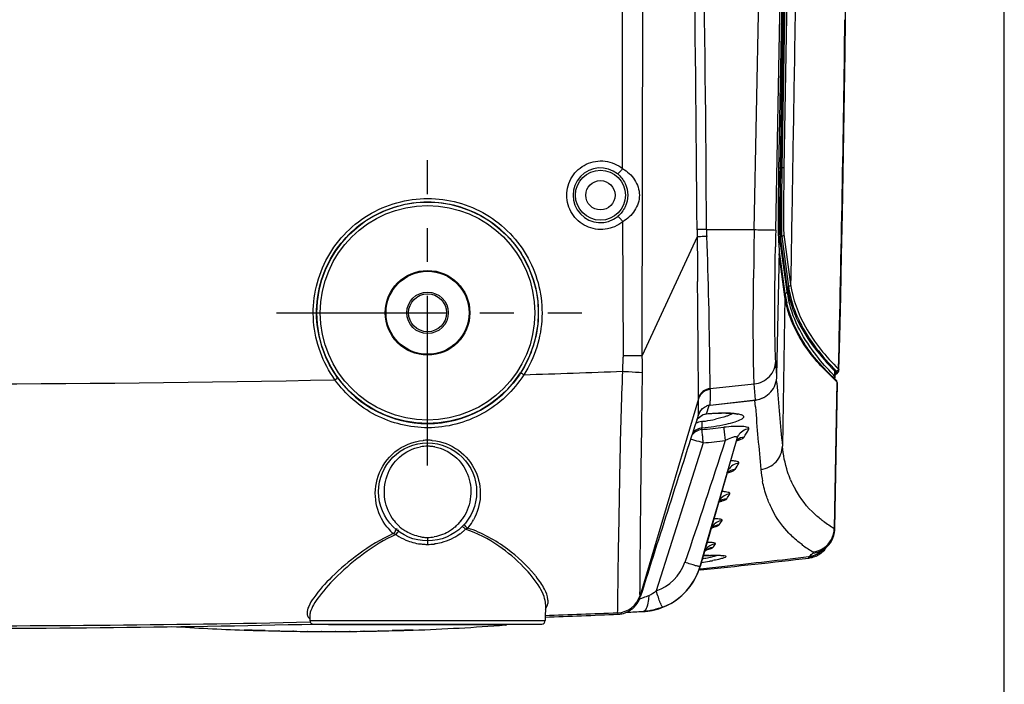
# Model space of a CAD drawing. Header units: millimetres. Extents: x 0 to 1660, y 0 to 1166.
# Tile 57 of 94: x 1047 to 1189, y 332 to 428. Entities that reach past the tile are written whole.
import ezdxf

# ---------------------------------------------------------------- set-up
doc = ezdxf.new("R2010")
doc.units = ezdxf.units.MM
doc.header["$LTSCALE"] = 65.395
doc.linetypes.add('CENTER', pattern=[0.6, 0.375, -0.075, 0.075, -0.075])
doc.layers.get('0').update_dxf_attribs({"linetype": 'CONTINUOUS'})
doc.layers.add('FILETTATURE', color=7, linetype='CONTINUOUS')
doc.layers.add('SUPERFICI', color=7, linetype='CONTINUOUS')

msp = doc.modelspace()

# ---------------------------------------------------------------- linework, layer by layer
at = {"color": 7, "linetype": 'Continuous'}
for p, q in [((1189, 0), (1189, 841)), ((1156.42, 406.07), (1157.49, 461.51)), ((1166.03, 427.88), (1166.24, 445.51)), ((1157.11, 434.52), (1156.64, 406.47)), ((1165.97, 423.13), (1166.03, 427.88)), ((1165.88, 417.33), (1165.97, 423.13)), ((1165.79, 411.5), (1165.88, 417.33)), ((1165.69, 405.65), (1165.79, 411.5)), ((1156.63, 405.77), (1156.62, 405.09)), ((1156.64, 406.47), (1156.63, 405.77)), ((1165.59, 399.76), (1165.69, 405.65)), ((1165.47, 393.85), (1165.59, 399.76)), ((1157.6, 389.31), (1156.63, 396.55)), ((1156.13, 376.39), (1156.48, 394.55)), ((1157.29, 387.86), (1156.47, 394.02)), ((1165.34, 387.92), (1165.47, 393.85)), ((1157.52, 386.6), (1157.29, 387.86)), ((1165.21, 381.96), (1165.34, 387.92)), ((1157.91, 385.22), (1157.52, 386.6)), ((1158.46, 383.85), (1157.91, 385.22)), ((1159.15, 382.47), (1158.46, 383.85)), ((1159.99, 381.09), (1159.15, 382.47)), ((1165.09, 377.23), (1165.21, 381.96)), ((1160.99, 379.72), (1159.99, 381.09)), ((1162.13, 378.34), (1160.99, 379.72)), ((1163.42, 376.97), (1162.13, 378.34)), ((1164.72, 375.73), (1163.42, 376.97)), ((1164.48, 375.96), (1164.52, 376.04)), ((1164.52, 376.04), (1164.55, 376.14)), ((1164.55, 376.14), (1164.56, 376.2)), ((1164.56, 376.2), (1164.58, 376.93)), ((1164.57, 376.6), (1164.87, 376.83)), ((1164.87, 376.83), (1164.94, 376.89)), ((1164.94, 376.89), (1165.01, 376.98)), ((1165.01, 376.98), (1165.06, 377.09)), ((1165.06, 377.09), (1165.09, 377.2)), ((1165.09, 377.23), (1165.09, 377.23)), ((1165.09, 377.2), (1165.09, 377.23)), ((1164.5, 354.25), (1164.88, 375.39)), ((1164.72, 375.73), (1164.72, 375.73)), ((1164.74, 375.71), (1164.72, 375.73)), ((1164.88, 375.39), (1164.88, 375.39)), ((1146.45, 372.14), (1153.03, 372.89)), ((1144.56, 370.04), (1144.73, 370.25)), ((1144.73, 370.25), (1144.92, 370.43)), ((1144.74, 370.63), (1144.77, 370.74)), ((1144.92, 370.43), (1145.11, 370.57)), ((1145.11, 370.57), (1145.32, 370.69)), ((1145.32, 370.69), (1145.53, 370.79)), ((1145.53, 370.79), (1145.75, 370.85)), ((1145.75, 370.85), (1145.96, 370.88)), ((1145.96, 370.88), (1146.32, 370.92)), ((1146.32, 370.92), (1146.71, 370.95)), ((1146.71, 370.95), (1147.08, 370.97)), ((1147.08, 370.97), (1147.44, 370.99)), ((1147.44, 370.99), (1147.79, 371)), ((1147.79, 371), (1148.11, 371.01)), ((1148.11, 371.01), (1148.42, 371.02)), ((1148.42, 371.02), (1148.72, 371.01)), ((1148.72, 371.01), (1148.99, 371.01)), ((1148.99, 371.01), (1149.24, 371)), ((1149.24, 371), (1149.48, 370.98)), ((1149.48, 370.98), (1149.69, 370.97)), ((1149.69, 370.97), (1149.88, 370.94)), ((1149.88, 370.94), (1150.05, 370.92)), ((1150.05, 370.92), (1150.2, 370.9)), ((1150.2, 370.9), (1150.32, 370.87)), ((1150.32, 370.87), (1150.41, 370.85)), ((1150.41, 370.85), (1150.48, 370.83)), ((1150.48, 370.83), (1150.51, 370.82)), ((1144.54, 370.01), (1144.56, 370.04)), ((1147.86, 358.66), (1150.38, 367.34)), ((1150.38, 367.34), (1150.41, 367.45)), ((1150.41, 367.45), (1150.47, 367.6)), ((1150.47, 367.6), (1150.55, 367.74)), ((1150.55, 367.74), (1150.55, 367.74)), ((1150.29, 367.05), (1150.35, 367.09)), ((1150.35, 367.09), (1150.39, 367.11)), ((1150.39, 367.11), (1150.4, 367.12)), ((1148.93, 362.38), (1145.02, 348.83)), ((1148.91, 362.33), (1148.93, 362.35)), ((1148.93, 362.41), (1149.01, 362.63)), ((1148.93, 362.35), (1149.01, 362.41)), ((1148.93, 362.38), (1148.93, 362.41)), ((1148.93, 362.38), (1148.93, 362.38)), ((1149.01, 362.63), (1149.12, 362.82)), ((1149.01, 362.41), (1149.07, 362.46)), ((1149.07, 362.46), (1149.11, 362.48)), ((1149.11, 362.48), (1149.12, 362.48)), ((1149.12, 362.82), (1149.12, 362.82)), ((1146.54, 354.1), (1147.86, 358.66)), ((1147.69, 358.08), (1147.75, 358.13)), ((1147.75, 358.13), (1147.84, 358.2)), ((1147.84, 358.2), (1147.9, 358.24)), ((1147.9, 358.24), (1147.95, 358.27)), ((1147.95, 358.27), (1147.96, 358.27)), ((1146.76, 354.43), (1146.84, 354.49)), ((1146.84, 354.49), (1146.9, 354.53)), ((1146.9, 354.53), (1146.92, 354.53)), ((1101.22, 354.29), (1101.05, 354.19)), ((1145.91, 351.93), (1146.54, 354.1)), ((1146.58, 354.29), (1146.66, 354.36)), ((1146.66, 354.36), (1146.76, 354.43)), ((1164.22, 352.92), (1164.36, 353.29)), ((1164.36, 353.29), (1164.45, 353.69)), ((1164.45, 353.69), (1164.5, 354.1)), ((1164.5, 354.1), (1164.5, 354.25)), ((1145.01, 348.82), (1145.91, 351.93)), ((1163.13, 351.49), (1163.38, 351.71)), ((1163.38, 351.71), (1163.62, 351.96)), ((1163.62, 351.96), (1163.85, 352.25)), ((1163.85, 352.25), (1164.05, 352.57)), ((1164.05, 352.57), (1164.22, 352.92)), ((1145.47, 350.37), (1145.66, 350.39)), ((1145.66, 350.39), (1145.86, 350.4)), ((1145.67, 351.02), (1145.78, 351.12)), ((1145.78, 351.12), (1145.89, 351.2)), ((1145.83, 351.28), (1145.83, 351.28)), ((1145.86, 350.4), (1146.05, 350.41)), ((1145.89, 351.2), (1145.98, 351.25)), ((1145.98, 351.25), (1146.04, 351.29)), ((1146.05, 350.41), (1146.24, 350.42)), ((1146.24, 350.42), (1146.42, 350.43)), ((1146.42, 350.43), (1146.59, 350.43)), ((1146.59, 350.43), (1146.76, 350.44)), ((1146.76, 350.44), (1146.92, 350.44)), ((1146.92, 350.44), (1147.07, 350.44)), ((1147.07, 350.44), (1147.21, 350.45)), ((1147.21, 350.45), (1147.35, 350.45)), ((1147.35, 350.45), (1147.48, 350.45)), ((1147.48, 350.45), (1147.61, 350.45)), ((1147.61, 350.45), (1147.72, 350.44)), ((1147.72, 350.44), (1147.83, 350.44)), ((1147.83, 350.44), (1147.93, 350.44)), ((1147.93, 350.44), (1148.02, 350.43)), ((1148.02, 350.43), (1148.1, 350.42)), ((1148.1, 350.42), (1148.18, 350.42)), ((1148.18, 350.42), (1148.25, 350.41)), ((1148.25, 350.41), (1148.3, 350.4)), ((1148.3, 350.4), (1148.35, 350.4)), ((1148.35, 350.4), (1148.39, 350.39)), ((1148.39, 350.39), (1148.42, 350.38)), ((1148.42, 350.38), (1148.43, 350.38)), ((1162.46, 350.96), (1162.71, 351.16)), ((1162.71, 351.16), (1162.93, 351.33)), ((1162.93, 351.33), (1163.13, 351.49)), ((1144.84, 348.3), (1145.01, 348.82)), ((1144.94, 348.57), (1145.02, 348.83)), ((1144.08, 346.7), (1144.5, 347.48)), ((1144.37, 347.19), (1144.69, 347.87)), ((1144.5, 347.48), (1144.84, 348.3)), ((1144.69, 347.87), (1144.94, 348.57)), ((1145.07, 348.33), (1144.85, 348.31)), ((1144.93, 348.48), (1145.06, 348.49)), ((1143.02, 345.27), (1143.58, 345.96)), ((1143.58, 345.96), (1144.08, 346.7)), ((1143.58, 345.92), (1144, 346.54)), ((1144, 346.54), (1144.37, 347.19)), ((1136.35, 344.37), (1136.4, 344.54)), ((1141.7, 344.08), (1142.39, 344.65)), ((1142.01, 344.31), (1142.58, 344.8)), ((1142.39, 344.65), (1143.02, 345.27)), ((1142.58, 344.8), (1143.1, 345.34)), ((1143.1, 345.34), (1143.58, 345.92)), ((1122.66, 343.36), (1122.62, 340.99)), ((1139.4, 342.84), (1140.09, 343.12)), ((1139.59, 342.92), (1140.17, 343.17)), ((1140.09, 343.12), (1140.77, 343.46)), ((1140.17, 343.17), (1140.96, 343.59)), ((1140.77, 343.46), (1141.41, 343.86)), ((1140.96, 343.59), (1141.7, 344.08)), ((1141.41, 343.86), (1142.01, 344.31)), ((1088.59, 341.69), (1088.6, 340.99)), ((1139.03, 342.72), (1139.4, 342.84)), ((1089.1, 340.5), (1122.12, 340.5)), ((1079.13, 339.62), (1079.16, 339.62)), ((1079.16, 339.62), (1079.37, 339.62)), ((1079.37, 339.62), (1079.62, 339.61)), ((1079.62, 339.61), (1079.87, 339.61)), ((1079.87, 339.61), (1079.97, 339.6)), ((1079.97, 339.6), (1080.3, 339.6)), ((1080.3, 339.6), (1080.38, 339.59)), ((1080.38, 339.59), (1080.42, 339.59)), ((1080.42, 339.59), (1080.55, 339.59)), ((1080.55, 339.59), (1080.88, 339.58)), ((1080.88, 339.58), (1081.04, 339.58)), ((1081.04, 339.58), (1081.09, 339.58)), ((1081.09, 339.58), (1081.14, 339.57)), ((1081.14, 339.57), (1081.42, 339.57)), ((1081.42, 339.57), (1081.71, 339.56)), ((1081.71, 339.56), (1081.77, 339.56)), ((1081.77, 339.56), (1082.01, 339.55)), ((1082.01, 339.55), (1082.09, 339.55)), ((1100.52, 339.55), (1100.67, 339.55)), ((1100.67, 339.55), (1100.91, 339.56)), ((1100.91, 339.56), (1101.06, 339.56)), ((1101.06, 339.56), (1101.1, 339.56)), ((1101.1, 339.56), (1101.24, 339.57)), ((1101.24, 339.57), (1101.38, 339.57)), ((1101.38, 339.57), (1101.43, 339.57)), ((1101.43, 339.57), (1101.56, 339.58)), ((1101.56, 339.58), (1101.6, 339.58)), ((1101.6, 339.58), (1101.64, 339.58)), ((1101.64, 339.58), (1101.77, 339.58)), ((1101.77, 339.58), (1101.97, 339.59)), ((1101.97, 339.59), (1102.08, 339.59)), ((1102.08, 339.59), (1102.12, 339.59)), ((1102.12, 339.59), (1102.16, 339.59)), ((1102.16, 339.59), (1102.2, 339.59)), ((1102.2, 339.59), (1102.37, 339.6)), ((1102.37, 339.6), (1102.59, 339.6)), ((1102.59, 339.6), (1102.62, 339.6)), ((1102.62, 339.6), (1102.71, 339.61)), ((1102.71, 339.61), (1102.96, 339.61)), ((1102.96, 339.61), (1103.07, 339.61)), ((1103.07, 339.61), (1103.34, 339.62)), ((1103.34, 339.62), (1103.45, 339.62)), ((1103.45, 339.62), (1103.48, 339.62))]:
    msp.add_line(p, q, dxfattribs=at)
at = {"color": 9, "linetype": 'Continuous'}
for p, q in [((1136.64, 379.32), (1137.02, 628.65)), ((1152.84, 397.53), (1154.07, 461.51)), ((1155.95, 397.46), (1157.19, 461.52)), ((1133.82, 406.35), (1133.79, 441.99)), ((1156.62, 406.46), (1157.09, 434.51)), ((1157.31, 434.52), (1156.84, 406.47)), ((1157.61, 434.51), (1157.14, 406.46)), ((1156.43, 406.47), (1156.62, 406.46)), ((1156.61, 405.6), (1156.62, 406.46)), ((1156.64, 406.47), (1156.84, 406.47)), ((1156.84, 406.47), (1156.83, 405.61)), ((1157.14, 406.46), (1156.84, 406.47)), ((1133.92, 379.3), (1133.84, 398.67)), ((1145.95, 397.53), (1144.57, 397.52)), ((1145.95, 397.53), (1152.84, 397.53)), ((1144.6, 396.46), (1136.64, 379.32)), ((1157.59, 388.58), (1156.61, 395.84)), ((1156.63, 396.55), (1156.83, 396.55)), ((1156.83, 396.55), (1157.81, 389.31)), ((1157.13, 396.84), (1158.11, 389.6)), ((1156.48, 394.85), (1156.46, 394.96)), ((1157.3, 388.29), (1156.48, 394.34)), ((1157.29, 387.82), (1156.47, 394)), ((1157.6, 389.31), (1157.59, 388.58)), ((1157.29, 387.82), (1156.91, 366.23)), ((1157.29, 387.82), (1157.29, 387.86)), ((1156.13, 376.39), (1155.96, 378.51)), ((1156.11, 375.34), (1156.07, 375.85)), ((1156.13, 376.39), (1156.13, 376.39)), ((1164.32, 376.51), (1164.22, 376.61)), ((1164.42, 376.41), (1164.32, 376.51)), ((1164.41, 375.9), (1164.33, 375.98)), ((1164.65, 375.67), (1164.41, 375.9)), ((1164.49, 376.34), (1164.42, 376.41)), ((1164.49, 376.34), (1164.5, 376.82)), ((1164.5, 376.82), (1164.51, 376.95)), ((1164.51, 376.95), (1164.51, 377.07)), ((1164.56, 376.2), (1164.56, 376.2)), ((1164.68, 376.77), (1164.57, 376.68)), ((1146.47, 374.54), (1152.85, 375.22)), ((1153.03, 372.9), (1152.85, 375.22)), ((1164.8, 375.54), (1164.42, 354.32)), ((1164.8, 375.54), (1164.65, 375.67)), ((1144.78, 373.07), (1136.33, 344.65)), ((1144.78, 372.28), (1144.78, 373.07)), ((1144.77, 370.74), (1144.78, 372.28)), ((1145.96, 370.9), (1146.34, 372.1)), ((1146.45, 372.15), (1153.03, 372.9)), ((1146.45, 372.15), (1146.46, 372.77)), ((1146.45, 372.15), (1146.45, 372.14)), ((1153.01, 371.89), (1152.94, 372.83)), ((1153.03, 372.9), (1153.03, 372.89)), ((1145.96, 370.9), (1145.96, 370.88)), ((1145.24, 368.61), (1145.31, 368.83)), ((1105.61, 363.42), (1105.61, 366.7)), ((1145.44, 366.68), (1138.66, 345.28)), ((1155, 357.98), (1154.92, 358.16)), ((1105.61, 353.02), (1105.61, 352.01)), ((1159.96, 351.83), (1159.89, 351.88)), ((1161.21, 350.64), (1161.28, 350.7)), ((1161.28, 350.7), (1161.36, 350.76)), ((1136.33, 344.64), (1136.33, 344.65)), ((1136.33, 344.62), (1136.33, 344.64)), ((1133.09, 342.12), (1133.09, 342.13)), ((1133.09, 342.13), (1133.09, 342.13)), ((1088.6, 340.99), (1122.62, 340.99)), ((1116.84, 340.37), (1091.3, 340.37)), ((1079.08, 339.62), (1079.08, 339.62)), ((1082.11, 339.55), (1082.09, 339.55)), ((1084.19, 339.5), (1084.09, 339.5)), ((1086.22, 339.46), (1086.15, 339.46)), ((1088.26, 339.44), (1088.2, 339.44)), ((1090.3, 339.43), (1090.25, 339.43)), ((1092.36, 339.43), (1092.3, 339.43)), ((1094.41, 339.44), (1094.34, 339.44)), ((1096.45, 339.46), (1096.39, 339.46)), ((1098.53, 339.5), (1098.43, 339.5)), ((1100.52, 339.55), (1100.49, 339.55)), ((1103.53, 339.62), (1103.53, 339.62))]:
    msp.add_line(p, q, dxfattribs=at)
for centre, radius in [((1130.61, 402.5), 3.62), ((1130.61, 402.5), 2.12), ((1105.61, 385.5), 16.01), ((1105.61, 385.5), 15.51)]:
    msp.add_circle(centre, radius, dxfattribs=at)
at = {"color": 7, "linetype": 'Continuous'}
for centre, radius in [((1105.61, 385.5), 6.12), ((1105.61, 385.5), 6), ((1105.61, 359.61), 7.09)]:
    msp.add_circle(centre, radius, dxfattribs=at)
at = {"color": 9, "linetype": 'Continuous'}
for centre, radius, start, end in [((-3218.71, 370.59), 4363.37, 0.35354, 2.68848), ((-3181.97, 372.71), 4327.99, 0.32855, 2.6823), ((-2841.29, 476.42), 4007.54, 358.58369, 359.30602), ((1130.6, 402.5), 3.96, 50.9041, 309.4331), ((1175.73, 397.71), 31.16, 180.3523, 182.2977), ((1172.59, 397.69), 26.64, 180.3518, 182.4546), ((2132, 381.15), 979.3, 179.04179, 179.45334), ((1899.2, 382.92), 743.39, 178.87963, 179.06515), ((3034.3, 407.31), 1889.73, 180.32906, 180.52419), ((1172.64, 391.31), 14.97, 187.6846, 192.7957), ((1171.94, 390.26), 14.78, 187.6743, 189.2882), ((1172.3, 390.32), 15.14, 189.2985, 192.967), ((1172.5, 390.59), 15.04, 187.684, 192.9621), ((1173.57, 391.53), 15.92, 192.811, 198.0794), ((-3694.47, 342.86), 4839.35, 0.35925, 0.5199), ((1105.58, 385.51), 16.02, 215.8829, 270.1059), ((1105.6, 385.51), 16.03, 270.0368, 327.1523), ((1035.57, 3026.7), 2651.48, 271.81455, 272.12406), ((1189.15, 402.32), 36.2, 224.6101, 225.9187), ((1190.53, 403.74), 38.18, 225.9138, 226.6534), ((1035.61, 3026.79), 2651.57, 268.77675, 271.22331), ((1544.57, 369.82), 398.13, 179.3392, 179.5758), ((1141.19, 374.48), 5.28, 359.2955, 0.6496), ((1584.12, 408.27), 429.27, 184.3999, 185.6206), ((1139.54, 373.16), 5.24, 359.0466, 0.3957), ((1580.34, 404.89), 428.6, 184.4158, 185.6287), ((1146.14, 369.2), 1.7, 95.7682, 99.3289), ((1035.65, 1403.91), 1041.08, 276.0425, 276.21941), ((1142.9, 390.77), 21.11, 276.4581, 277.815), ((1143.05, 389.88), 20.21, 277.7485, 281.9517), ((900.15, 512.21), 289.92, 330.0623, 330.3318), ((1105.61, 360.26), 5.94, 90.0202, 100.0203), ((1105.64, 359.64), 7.43, 89.9643, 95.1373), ((1105.61, 360.33), 5.87, 84.9382, 90.001), ((1105.64, 359.62), 7.45, 84.9481, 89.9788), ((1105.6, 360.19), 6.01, 79.951, 84.9466), ((1035.65, 1403.95), 1043.06, 276.04233, 276.21923), ((1147.6, 376.32), 9.7, 285.6349, 286.0129), ((1148.13, 374.54), 7.84, 285.9424, 288.2666), ((1151.54, 365.59), 1.93, 125.7561, 130.2348), ((956.77, 479.99), 226.03, 328.7903, 329.0533), ((1146.53, 371.04), 9.01, 285.5446, 287.0807), ((1147.28, 368.61), 6.47, 287.0394, 289.4014), ((1172.52, 364.69), 18.8, 185.6031, 190.9037), ((1171.3, 366.88), 14.31, 202.6752, 209.01), ((1004.09, 451.71), 172.12, 327.2571, 327.532), ((1145.6, 366.47), 8.59, 284.8006, 286.9337), ((1168.18, 363.52), 14.3, 202.7834, 209.1382), ((1105.29, 359.45), 6.54, 321.6834, 327.1376), ((1105.75, 359.32), 7.68, 218.2899, 226.4289), ((1105.88, 359.41), 6.47, 217.7024, 228.297), ((1105.76, 359.28), 6.3, 228.3211, 233.801), ((1105.38, 359.37), 6.41, 310.8286, 316.263), ((1105.33, 359.42), 6.48, 316.2577, 321.675), ((1105.53, 359.33), 7.7, 319.9142, 321.7809), ((1105.52, 359.34), 7.72, 321.791, 330.7477), ((1144.81, 362.41), 8.19, 284.3938, 286.3179), ((1042.21, 427.66), 128.24, 325.4094, 325.7334), ((1173.36, 369.5), 17.62, 233.323, 239.5212), ((1105.75, 359.32), 7.68, 226.4356, 228.4264), ((1105.5, 359.82), 7.78, 235.0321, 236.0148), ((1105.57, 359.93), 7.91, 236.041, 247.092), ((1105.71, 359.21), 6.2, 233.8071, 239.2135), ((1105.62, 359.03), 6.01, 260.0136, 264.9794), ((1105.61, 358.99), 5.97, 270.0396, 279.326), ((1105.72, 359.82), 7.78, 306.1284, 309.9171), ((1105.76, 359.77), 7.71, 309.9167, 313.7857), ((1144.27, 364.46), 10.32, 284.173, 284.4573), ((1105.61, 360.04), 8.03, 247.1459, 262.4636), ((1105.61, 360.09), 8.07, 262.478, 266.2249), ((1105.61, 360.03), 8.01, 266.2223, 270.0029), ((1105.61, 358.89), 5.87, 264.9712, 270.0022), ((1105.61, 360.05), 8.04, 269.9986, 277.0333), ((1072.52, 407.28), 92.9, 323.1416, 323.5321), ((1170.41, 366.35), 17.89, 234.2536, 239.641), ((1148.33, 308.06), 42.41, 93.3442, 93.8605), ((1148, 313.69), 36.77, 92.5801, 93.3502), ((1143.63, 360.9), 9.95, 283.4474, 284.121), ((1142.79, 368.68), 18.88, 281.3241, 282.5136), ((1122.44, 399.87), 62.67, 307.6267, 308.2197), ((1160.34, 353.58), 3.36, 281.2781, 296.8162), ((1136.53, 351.59), 6.65, 288.6158, 340.9785), ((1140.05, 388.31), 39.23, 277.5433, 279.3184), ((1140.04, 383.53), 33.98, 278.9864, 279.4577), ((1140.75, 379.32), 29.72, 279.447, 280.3292), ((1141.73, 373.95), 24.25, 280.3251, 281.3342), ((1141.6, 378.77), 29.56, 279.3332, 280.2447), ((1108.39, 337.12), 16.49, 38.1534, 39.6662), ((1132.94, 345.66), 3.54, 272.4138, 343.3086), ((1132.94, 345.66), 3.54, 272.4017, 343.304), ((1130.4, 344.84), 7.24, 355.811, 358.2545), ((1035.35, 2867.2), 2526.96, 271.97848, 272.21668), ((1035.61, 2859.92), 2519.68, 269.80307, 271.20522), ((1091.3, 677.97), 338.55, 268.4446, 268.7786), ((1091.3, 677.97), 338.55, 268.7956, 269.1278), ((1091.3, 677.97), 338.55, 269.1398, 269.4746), ((1091.3, 677.97), 338.55, 269.4854, 269.8223), ((1091.3, 677.97), 338.55, 269.831, 270.1678), ((1091.3, 677.97), 338.55, 270.1786, 270.5146), ((1091.3, 677.97), 338.55, 270.5259, 270.8605), ((1091.3, 677.97), 338.55, 270.8713, 271.2057), ((1091.3, 677.97), 338.55, 271.2228, 271.555)]:
    msp.add_arc(centre, radius, start, end, dxfattribs=at)
at = {"color": 7, "linetype": 'Continuous'}
for centre, radius, start, end in [((1169.85, 396.26), 13.46, 182.7712, 183.9739), ((1172.46, 391.31), 14.99, 187.6854, 192.9119), ((1173.39, 391.53), 15.95, 192.9246, 198.0648), ((1146.68, 370.19), 1.97, 110.3064, 112.5549), ((1146.68, 370.21), 1.95, 96.6486, 110.3376), ((1146.56, 370.13), 1.99, 96.1984, 104.553), ((4685.31, -775.1), 3721.33, 162.06832, 162.49012), ((1146.8, 370.08), 2.13, 149.1902, 162.2107), ((1103.07, 331.42), 22.68, 94.0322, 94.5984), ((1160.34, 353.56), 3.54, 309.1719, 327.1977), ((1036, 1394.47), 1051.64, 276.14645, 276.80991), ((1160.27, 353.78), 3.57, 276.7838, 284.7159), ((1160.34, 353.58), 3.55, 281.2709, 294.044), ((1160.26, 353.82), 3.6, 284.7658, 301.4309), ((1160.34, 353.56), 3.54, 294.0651, 299.786), ((1160.34, 353.56), 3.54, 299.7956, 309.1109), ((1160.26, 353.82), 3.6, 301.4708, 307.7046), ((1035.9, 1395.36), 1052.55, 275.9529, 276.14652), ((1035.53, 1419.63), 1076.89, 275.83827, 276.67768), ((1160.34, 353.57), 3.54, 276.6902, 281.2524), ((1132.98, 345.44), 3.53, 321.0916, 340.0417), ((1133.01, 345.42), 3.5, 340.1057, 342.5237), ((1035.61, 2672.15), 2332.27, 272.13753, 272.39701), ((1133.01, 345.43), 3.51, 272.4147, 281.2989), ((1133, 345.43), 3.51, 281.335, 297.3777), ((1035.61, 2454.4), 2114.5, 272.67763, 272.74217), ((1136.07, 351.59), 9.29, 272.7301, 278.7301), ((1136.41, 350.79), 8.48, 272.6814, 274.3972), ((1136.38, 351.13), 8.82, 274.4078, 279.7865), ((1136.07, 351.38), 9.08, 277.9081, 283.6297), ((1136.35, 351.19), 8.87, 276.5402, 278.3449), ((1136.1, 351.38), 9.08, 278.7494, 280.9452), ((1136.34, 351.23), 8.92, 278.3464, 280.2978), ((1136.1, 351.38), 9.08, 280.9439, 283.2128), ((1136.35, 351.31), 9, 279.7796, 282.2197), ((1136.33, 351.28), 8.97, 280.2971, 282.2889), ((1136.11, 351.3), 9, 283.2127, 290.4559), ((1136.11, 351.23), 8.93, 283.6228, 289.8778), ((1136.31, 351.51), 9.2, 282.221, 287.2017), ((1035.61, 2672.15), 2332.27, 269.79262, 271.32036), ((1089.1, 341), 0.5, 181, 270.0001), ((1091.3, 677.9), 338.5, 272.0702, 274.3267), ((1116.8, 340.86), 0.5, 274.3267, 313.2844), ((1122.12, 341), 0.5, 270, 359), ((1091.3, 677.9), 338.5, 266.1625, 267.9298), ((1079.11, 340.62), 0.996, 267.9437, 274.0376), ((1079.12, 340.62), 1, 267.9304, 272.3594), ((1091.3, 677.98), 338.56, 268.4399, 270), ((1091.3, 677.98), 338.56, 270, 271.5601), ((1103.49, 340.62), 1, 267.6415, 272.0696)]:
    msp.add_arc(centre, radius, start, end, dxfattribs=at)
at = {"color": 9, "linetype": 'Continuous'}
for points, knots in [([(1158.86, 434.99), (1158.8, 431.25), (1158.55, 416.12), (1158.3, 400.99), (1158.11, 389.6)], [0, 0, 0, 0, 0.247402, 1, 1, 1, 1]), ([(1125.73, 402.5), (1125.73, 403.42), (1126.27, 405.3), (1128.45, 407.22), (1131.31, 407.69), (1133.11, 406.93), (1133.82, 406.35)], [0, 0, 0, 0, 0.250481, 0.500538, 0.750223, 1, 1, 1, 1]), ([(1133.82, 406.35), (1133.74, 406.25), (1133.58, 406.06), (1133.36, 405.8), (1133.21, 405.68), (1133.13, 405.56), (1133.1, 405.57)], [0, 0, 0, 0, 0.371963, 0.694301, 0.914185, 1, 1, 1, 1]), ([(1133.82, 406.35), (1134.49, 405.94), (1135.71, 404.87), (1136.24, 403.28), (1136.24, 402.5)], [0, 0, 0, 0, 0.501244, 1, 1, 1, 1]), ([(1157.14, 406.46), (1157.12, 405.31), (1157.1, 403.17), (1157.07, 400.3), (1157.1, 398.25), (1157.09, 397.18), (1157.13, 396.84)], [0, 0, 0, 0, 0.358416, 0.669648, 0.893147, 1, 1, 1, 1]), ([(1133.1, 405.57), (1133.55, 405.21), (1134.29, 404.26), (1134.55, 403.08), (1134.55, 402.5)], [0, 0, 0, 0, 0.497655, 1, 1, 1, 1]), ([(1156.61, 395.84), (1156.57, 396.18), (1156.57, 397.25), (1156.54, 399.32), (1156.57, 402.23), (1156.59, 404.42), (1156.61, 405.6)], [0, 0, 0, 0, 0.10662, 0.327393, 0.63731, 1, 1, 1, 1]), ([(1156.83, 405.61), (1156.81, 404.52), (1156.79, 402.48), (1156.77, 399.78), (1156.8, 397.86), (1156.79, 396.87), (1156.83, 396.55)], [0, 0, 0, 0, 0.363289, 0.673068, 0.893733, 1, 1, 1, 1]), ([(1092.22, 375.82), (1090.47, 378.25), (1088.27, 384.2), (1090.16, 393.43), (1096.55, 400.34), (1102.66, 402.03), (1105.64, 402.03)], [0, 0, 0, 0, 0.250109, 0.500247, 0.750244, 1, 1, 1, 1]), ([(1092.6, 376.12), (1090.9, 378.47), (1088.77, 384.24), (1090.6, 393.19), (1096.8, 399.89), (1102.72, 401.54), (1105.61, 401.53)], [0, 0, 0, 0, 0.250119, 0.500268, 0.750262, 1, 1, 1, 1]), ([(1105.61, 401.53), (1108.44, 401.53), (1114.2, 399.96), (1120.35, 393.55), (1122.41, 384.9), (1120.6, 379.2), (1119.07, 376.82)], [0, 0, 0, 0, 0.24971, 0.499625, 0.749828, 1, 1, 1, 1]), ([(1105.64, 402.03), (1108.56, 402.03), (1114.5, 400.41), (1120.85, 393.8), (1122.97, 384.88), (1121.11, 379), (1119.52, 376.55)], [0, 0, 0, 0, 0.249729, 0.49965, 0.74984, 1, 1, 1, 1]), ([(1133.84, 398.67), (1133.13, 398.09), (1131.33, 397.31), (1128.46, 397.78), (1126.27, 399.69), (1125.73, 401.58), (1125.73, 402.5)], [0, 0, 0, 0, 0.24978, 0.499462, 0.749516, 1, 1, 1, 1]), ([(1134.55, 402.5), (1134.55, 401.92), (1134.29, 400.76), (1133.56, 399.81), (1133.12, 399.45)], [0, 0, 0, 0, 0.502182, 1, 1, 1, 1]), ([(1136.24, 402.5), (1136.24, 401.73), (1135.71, 400.15), (1134.51, 399.08), (1133.84, 398.67)], [0, 0, 0, 0, 0.498627, 1, 1, 1, 1]), ([(1133.84, 398.67), (1133.76, 398.78), (1133.6, 398.96), (1133.38, 399.22), (1133.23, 399.34), (1133.14, 399.46), (1133.12, 399.45)], [0, 0, 0, 0, 0.37201, 0.694386, 0.914276, 1, 1, 1, 1]), ([(1152.84, 397.53), (1153.57, 397.51), (1154.6, 397.47), (1155.65, 397.49), (1155.95, 397.46)], [0, 0, 0, 0, 0.703835, 1, 1, 1, 1]), ([(1145.98, 396.55), (1145.84, 396.54), (1145.38, 396.52), (1144.92, 396.49), (1144.6, 396.46)], [0, 0, 0, 0, 0.288223, 1, 1, 1, 1]), ([(1146.47, 374.54), (1146.46, 375.56), (1146.37, 382.9), (1146.25, 390.24), (1145.98, 396.55)], [0, 0, 0, 0, 0.139187, 1, 1, 1, 1]), ([(1157.13, 396.84), (1157.13, 396.77), (1157.07, 396.61), (1156.91, 396.55), (1156.83, 396.55)], [0, 0, 0, 0, 0.498843, 1, 1, 1, 1]), ([(1155.96, 378.51), (1155.9, 379.27), (1155.85, 381.3), (1155.8, 386.81), (1155.85, 391.56), (1155.91, 395.05)], [0, 0, 0, 0, 0.139262, 0.366611, 1, 1, 1, 1]), ([(1156.46, 394.96), (1156.46, 394.97), (1156.46, 394.98), (1156.46, 395), (1156.46, 395.01)], [0, 0, 0, 0, 0.480819, 1, 1, 1, 1]), ([(1156.48, 394.85), (1156.48, 394.86), (1156.48, 394.87), (1156.48, 394.89), (1156.48, 394.89)], [0, 0, 0, 0, 0.480816, 1, 1, 1, 1]), ([(1152.85, 375.22), (1152.8, 375.94), (1152.75, 377.8), (1152.69, 382.89), (1152.71, 387.26), (1152.75, 390.49)], [0, 0, 0, 0, 0.141768, 0.365693, 1, 1, 1, 1]), ([(1144.68, 386.77), (1144.68, 387.03), (1144.67, 388.12), (1144.65, 389.2), (1144.65, 390.03)], [0, 0, 0, 0, 0.244831, 1, 1, 1, 1]), ([(1158.11, 389.6), (1158.11, 389.53), (1158.04, 389.37), (1157.88, 389.31), (1157.81, 389.31)], [0, 0, 0, 0, 0.498843, 1, 1, 1, 1]), ([(1158.11, 389.6), (1158.4, 387.46), (1160.12, 382.89), (1163.2, 379.19), (1165.02, 377.36)], [0, 0, 0, 0, 0.45575, 1, 1, 1, 1]), ([(1163.38, 376.9), (1161.77, 378.53), (1159.06, 381.84), (1157.54, 385.91), (1157.29, 387.82)], [0, 0, 0, 0, 0.543439, 1, 1, 1, 1]), ([(1157.3, 388.29), (1157.37, 388.29), (1157.52, 388.35), (1157.59, 388.51), (1157.59, 388.58)], [0, 0, 0, 0, 0.500346, 1, 1, 1, 1]), ([(1161.5, 379.08), (1161.01, 379.71), (1159.3, 382.1), (1158.02, 384.84), (1157.54, 386.92)], [0, 0, 0, 0, 0.272335, 1, 1, 1, 1]), ([(1164.22, 376.61), (1163.4, 377.45), (1160.64, 380.54), (1158.51, 384.32), (1157.84, 387.22)], [0, 0, 0, 0, 0.283139, 1, 1, 1, 1]), ([(1158.43, 386.59), (1158.7, 385.77), (1160.17, 382.23), (1162.63, 379.17), (1164.72, 377.07)], [0, 0, 0, 0, 0.22456, 1, 1, 1, 1]), ([(1133.84, 377.04), (1133.87, 377.6), (1133.86, 378.36), (1133.92, 379.11), (1133.92, 379.3)], [0, 0, 0, 0, 0.74999, 1, 1, 1, 1]), ([(1133.94, 379.32), (1134.2, 379.32), (1135.1, 379.32), (1136, 379.32), (1136.64, 379.32)], [0, 0, 0, 0, 0.288764, 1, 1, 1, 1]), ([(1152.85, 375.22), (1153.66, 375.31), (1155.26, 376.07), (1155.94, 377.71), (1155.96, 378.51)], [0, 0, 0, 0, 0.505611, 1, 1, 1, 1]), ([(1165.02, 377.36), (1165.02, 377.29), (1164.95, 377.14), (1164.8, 377.08), (1164.72, 377.07)], [0, 0, 0, 0, 0.500072, 1, 1, 1, 1]), ([(1092.22, 375.82), (1092.31, 375.89), (1092.44, 375.97), (1092.54, 376.08), (1092.6, 376.1), (1092.6, 376.12)], [0, 0, 0, 0, 0.702696, 0.918746, 1, 1, 1, 1]), ([(1119.52, 376.55), (1118.06, 374.24), (1113.92, 370.3), (1108.37, 368.88), (1105.65, 368.88)], [0, 0, 0, 0, 0.500162, 1, 1, 1, 1]), ([(1119.52, 376.55), (1119.47, 376.58), (1119.37, 376.65), (1119.22, 376.74), (1119.13, 376.78), (1119.08, 376.83), (1119.07, 376.82)], [0, 0, 0, 0, 0.372566, 0.695926, 0.916234, 1, 1, 1, 1]), ([(1133.09, 342.13), (1133.13, 343.14), (1133.15, 346.69), (1133.28, 353.97), (1133.45, 364.6), (1133.66, 372.68), (1133.84, 377.04)], [0, 0, 0, 0, 0.086468, 0.305388, 0.625467, 1, 1, 1, 1]), ([(1133.84, 377.04), (1134.12, 377.02), (1135.07, 376.97), (1136.02, 376.92), (1136.69, 376.88)], [0, 0, 0, 0, 0.29398, 1, 1, 1, 1]), ([(1136.33, 344.65), (1136.32, 344.93), (1136.34, 345.88), (1136.34, 347.84), (1136.37, 350.85), (1136.42, 356.63), (1136.53, 365.41), (1136.64, 372.86), (1136.69, 376.88)], [0, 0, 0, 0, 0.026446, 0.087984, 0.182548, 0.306817, 0.625674, 1, 1, 1, 1]), ([(1164.52, 376.3), (1164.52, 376.31), (1164.51, 376.32), (1164.5, 376.33), (1164.49, 376.34)], [0, 0, 0, 0, 0.483943, 1, 1, 1, 1]), ([(1164.56, 376.2), (1164.56, 376.22), (1164.55, 376.26), (1164.53, 376.29), (1164.52, 376.3)], [0, 0, 0, 0, 0.468505, 1, 1, 1, 1]), ([(1164.71, 376.79), (1164.7, 376.79), (1164.7, 376.78), (1164.69, 376.77), (1164.68, 376.77)], [0, 0, 0, 0, 0.489737, 1, 1, 1, 1]), ([(1164.74, 376.82), (1164.73, 376.82), (1164.72, 376.81), (1164.71, 376.8), (1164.71, 376.79)], [0, 0, 0, 0, 0.487104, 1, 1, 1, 1]), ([(1164.72, 377.07), (1164.76, 377.04), (1164.82, 376.95), (1164.77, 376.86), (1164.74, 376.82)], [0, 0, 0, 0, 0.509591, 1, 1, 1, 1]), ([(1105.65, 368.88), (1103.05, 368.88), (1097.79, 370.15), (1093.72, 373.71), (1092.22, 375.82)], [0, 0, 0, 0, 0.49966, 1, 1, 1, 1]), ([(1146.47, 374.54), (1146.1, 374.5), (1145.36, 374.2), (1144.9, 373.55), (1144.78, 373.2)], [0, 0, 0, 0, 0.504577, 1, 1, 1, 1]), ([(1146.47, 374.41), (1146.09, 374.37), (1145.36, 374.08), (1144.9, 373.43), (1144.78, 373.07)], [0, 0, 0, 0, 0.504653, 1, 1, 1, 1]), ([(1145.96, 370.9), (1146.24, 370.93), (1147.29, 371.01), (1148.34, 371.05), (1149.1, 371.03)], [0, 0, 0, 0, 0.267607, 1, 1, 1, 1]), ([(1149.23, 370.7), (1149.1, 370.64), (1148.44, 370.4), (1147.77, 370.23), (1147.23, 370.11)], [0, 0, 0, 0, 0.213709, 1, 1, 1, 1]), ([(1149.1, 371.03), (1149.28, 371.02), (1149.86, 370.99), (1150.45, 370.94), (1150.84, 370.82)], [0, 0, 0, 0, 0.307136, 1, 1, 1, 1]), ([(1149.76, 370.96), (1149.73, 370.93), (1149.55, 370.84), (1149.37, 370.76), (1149.23, 370.7)], [0, 0, 0, 0, 0.222374, 1, 1, 1, 1]), ([(1150.84, 370.82), (1150.9, 370.8), (1151.08, 370.74), (1151.3, 370.6), (1151.3, 370.47)], [0, 0, 0, 0, 0.361707, 1, 1, 1, 1]), ([(1151.3, 370.47), (1151.3, 370.44), (1151.25, 370.25), (1151.06, 370.14), (1150.93, 370.07)], [0, 0, 0, 0, 0.173155, 1, 1, 1, 1]), ([(1145.31, 368.83), (1145.34, 368.93), (1145.3, 369.27), (1145.3, 369.59), (1145.28, 369.8)], [0, 0, 0, 0, 0.348204, 1, 1, 1, 1]), ([(1150.93, 370.07), (1150.65, 369.91), (1149.92, 369.64), (1148.05, 369.16), (1146.45, 368.93), (1145.31, 368.83)], [0, 0, 0, 0, 0.166209, 0.402733, 1, 1, 1, 1]), ([(1152.06, 368.7), (1152.08, 368.74), (1152.08, 368.87), (1151.85, 368.96), (1151.54, 369.03), (1151.08, 369.07), (1150.51, 369.08), (1149.61, 369.06), (1148.91, 369), (1148.43, 368.95)], [0, 0, 0, 0, 0.033154, 0.084187, 0.171114, 0.293528, 0.445538, 0.619221, 1, 1, 1, 1]), ([(1148.43, 368.95), (1148.44, 368.88), (1148.51, 368.23), (1148.59, 367.59), (1148.65, 367.03)], [0, 0, 0, 0, 0.120194, 1, 1, 1, 1]), ([(1145.24, 368.61), (1145.27, 368.54), (1145.26, 368.3), (1145.33, 367.89), (1145.37, 367.33), (1145.4, 366.91), (1145.44, 366.68)], [0, 0, 0, 0, 0.120219, 0.346088, 0.651968, 1, 1, 1, 1]), ([(1149.84, 367.52), (1149.74, 367.5), (1149.33, 367.37), (1148.94, 367.18), (1148.65, 367.03)], [0, 0, 0, 0, 0.230447, 1, 1, 1, 1]), ([(1150.38, 367.34), (1150.39, 367.38), (1150.4, 367.47), (1150.27, 367.58), (1150.07, 367.57), (1149.92, 367.54), (1149.84, 367.52)], [0, 0, 0, 0, 0.185899, 0.359891, 0.626847, 1, 1, 1, 1]), ([(1152.06, 368.7), (1151.75, 368.68), (1151.14, 368.47), (1150.7, 368), (1150.55, 367.74)], [0, 0, 0, 0, 0.502003, 1, 1, 1, 1]), ([(1150.58, 367.1), (1150.63, 367.11), (1150.8, 367.17), (1150.97, 367.24), (1151.09, 367.3)], [0, 0, 0, 0, 0.283378, 1, 1, 1, 1]), ([(1151.22, 367.37), (1151.24, 367.38), (1151.3, 367.42), (1151.36, 367.47), (1151.39, 367.52)], [0, 0, 0, 0, 0.305428, 1, 1, 1, 1]), ([(1099.72, 354.56), (1098.95, 355.54), (1097.85, 357.97), (1098.15, 362.1), (1100.65, 365.75), (1103.51, 366.91), (1104.98, 367.04)], [0, 0, 0, 0, 0.227747, 0.469465, 0.73033, 1, 1, 1, 1]), ([(1100.76, 355.45), (1100.08, 356.33), (1099.16, 358.5), (1099.47, 361.97), (1101.38, 364.88), (1103.48, 365.92), (1104.58, 366.11)], [0, 0, 0, 0, 0.248523, 0.505199, 0.749878, 1, 1, 1, 1]), ([(1106.3, 367.04), (1107.64, 366.92), (1110.27, 365.94), (1112.8, 362.79), (1113.52, 359.01), (1112.83, 356.6), (1112.25, 355.57)], [0, 0, 0, 0, 0.266913, 0.523872, 0.766638, 1, 1, 1, 1]), ([(1106.65, 366.11), (1107.7, 365.92), (1109.72, 364.96), (1111.63, 362.23), (1112.1, 358.94), (1111.36, 356.8), (1110.78, 355.9)], [0, 0, 0, 0, 0.25011, 0.494021, 0.749628, 1, 1, 1, 1]), ([(1145.44, 366.68), (1145.25, 366.75), (1144.65, 366.93), (1144.05, 367.13), (1143.64, 367.23)], [0, 0, 0, 0, 0.324135, 1, 1, 1, 1]), ([(1153.8, 362.85), (1154.62, 362.94), (1156.23, 363.74), (1156.9, 365.41), (1156.91, 366.23)], [0, 0, 0, 0, 0.501838, 1, 1, 1, 1]), ([(1158.1, 361.37), (1157.94, 361.74), (1157.36, 363.31), (1157.04, 364.97), (1156.91, 366.23)], [0, 0, 0, 0, 0.241249, 1, 1, 1, 1]), ([(1150.62, 363.76), (1150.64, 363.8), (1150.61, 363.95), (1150.33, 364.01), (1149.96, 364.09), (1149.63, 364.11), (1149.44, 364.12)], [0, 0, 0, 0, 0.099557, 0.274907, 0.577492, 1, 1, 1, 1]), ([(1149.43, 362.51), (1149.47, 362.52), (1149.6, 362.57), (1149.72, 362.62), (1149.81, 362.67)], [0, 0, 0, 0, 0.28006, 1, 1, 1, 1]), ([(1149.81, 362.67), (1149.84, 362.68), (1149.94, 362.74), (1150.04, 362.8), (1150.08, 362.87)], [0, 0, 0, 0, 0.32203, 1, 1, 1, 1]), ([(1154.92, 358.16), (1154.83, 358.4), (1154.47, 359.36), (1154.2, 360.36), (1154.05, 361.13)], [0, 0, 0, 0, 0.245024, 1, 1, 1, 1]), ([(1149.31, 359.32), (1149.33, 359.35), (1149.3, 359.5), (1149.03, 359.55), (1148.66, 359.63), (1148.33, 359.65), (1148.14, 359.65)], [0, 0, 0, 0, 0.095157, 0.269133, 0.572694, 1, 1, 1, 1]), ([(1162.83, 355.37), (1162.41, 355.68), (1160.83, 356.98), (1159.52, 358.62), (1158.79, 359.95)], [0, 0, 0, 0, 0.257709, 1, 1, 1, 1]), ([(1148.11, 358.26), (1148.15, 358.27), (1148.29, 358.32), (1148.44, 358.37), (1148.54, 358.41)], [0, 0, 0, 0, 0.280438, 1, 1, 1, 1]), ([(1148.54, 358.41), (1148.58, 358.43), (1148.7, 358.48), (1148.82, 358.55), (1148.86, 358.62)], [0, 0, 0, 0, 0.333391, 1, 1, 1, 1]), ([(1109.57, 354.52), (1109.37, 354.34), (1108.48, 353.66), (1107.4, 353.24), (1106.57, 353.1)], [0, 0, 0, 0, 0.245717, 1, 1, 1, 1]), ([(1110.61, 354.57), (1110.61, 354.57), (1110.6, 354.57), (1110.59, 354.57), (1110.59, 354.57)], [0, 0, 0, 0, 0.542693, 1, 1, 1, 1]), ([(1111.1, 354.2), (1111.02, 354.3), (1110.87, 354.43), (1110.69, 354.58), (1110.61, 354.57)], [0, 0, 0, 0, 0.62367, 1, 1, 1, 1]), ([(1111.42, 354.37), (1111.29, 354.44), (1111.1, 354.6), (1110.95, 354.86), (1110.98, 354.96)], [0, 0, 0, 0, 0.576163, 1, 1, 1, 1]), ([(1110.98, 354.96), (1110.98, 354.97), (1110.99, 354.99), (1111, 355.01), (1111.01, 355.01)], [0, 0, 0, 0, 0.512785, 1, 1, 1, 1]), ([(1148.2, 355.45), (1148.22, 355.48), (1148.2, 355.57), (1148.09, 355.61), (1147.89, 355.67), (1147.52, 355.71), (1147.2, 355.73), (1147.01, 355.73)], [0, 0, 0, 0, 0.084866, 0.156331, 0.260127, 0.567648, 1, 1, 1, 1]), ([(1147.51, 354.68), (1147.54, 354.7), (1147.64, 354.74), (1147.75, 354.79), (1147.79, 354.85)], [0, 0, 0, 0, 0.33527, 1, 1, 1, 1]), ([(1100.65, 353.58), (1098.88, 352.78), (1095.76, 350.85), (1091.98, 347.63), (1089.58, 345.03), (1088.44, 343.21), (1088.17, 342.41), (1088.18, 342.07)], [0, 0, 0, 0, 0.334929, 0.628452, 0.858549, 0.941254, 1, 1, 1, 1]), ([(1101.04, 353.45), (1099.38, 352.7), (1096.42, 350.87), (1092.79, 347.77), (1090.42, 345.23), (1089.15, 343.4), (1088.76, 342.58), (1088.66, 342.2)], [0, 0, 0, 0, 0.321532, 0.607726, 0.841374, 0.931365, 1, 1, 1, 1]), ([(1100.65, 353.58), (1100.71, 353.62), (1100.89, 353.78), (1101.06, 354.06), (1100.98, 354.23)], [0, 0, 0, 0, 0.291223, 1, 1, 1, 1]), ([(1100.98, 354.23), (1100.98, 354.24), (1100.97, 354.25), (1100.95, 354.27), (1100.95, 354.27)], [0, 0, 0, 0, 0.510745, 1, 1, 1, 1]), ([(1101.04, 353.45), (1101.11, 353.55), (1101.23, 353.69), (1101.38, 353.85), (1101.45, 353.86)], [0, 0, 0, 0, 0.629521, 1, 1, 1, 1]), ([(1101.45, 353.86), (1101.45, 353.86), (1101.46, 353.86), (1101.47, 353.86), (1101.47, 353.86)], [0, 0, 0, 0, 0.544074, 1, 1, 1, 1]), ([(1110.31, 353.54), (1109.5, 352.95), (1108.25, 352.36), (1106.93, 352.12), (1106.6, 352.08)], [0, 0, 0, 0, 0.74676, 1, 1, 1, 1]), ([(1122.66, 343.36), (1122.67, 343.74), (1122.47, 344.6), (1121.5, 346.49), (1119.36, 349.05), (1115.84, 352.05), (1112.81, 353.66), (1111.1, 354.2)], [0, 0, 0, 0, 0.069489, 0.157471, 0.38631, 0.67195, 1, 1, 1, 1]), ([(1121.08, 347.64), (1119.94, 349.02), (1117, 351.72), (1113.49, 353.71), (1111.42, 354.37)], [0, 0, 0, 0, 0.452264, 1, 1, 1, 1]), ([(1159.89, 351.88), (1159.71, 352.01), (1158.99, 352.56), (1158.33, 353.16), (1157.86, 353.64)], [0, 0, 0, 0, 0.25488, 1, 1, 1, 1]), ([(1164.5, 354.25), (1164.5, 354.26), (1164.48, 354.29), (1164.44, 354.31), (1164.42, 354.32)], [0, 0, 0, 0, 0.37272, 1, 1, 1, 1]), ([(1147.22, 352.07), (1147.28, 352.15), (1146.88, 352.28), (1146.57, 352.27), (1146.21, 352.3), (1146.02, 352.3)], [0, 0, 0, 0, 0.229242, 0.549953, 1, 1, 1, 1]), ([(1161.37, 350.92), (1161.91, 350.99), (1162.97, 351.39), (1163.73, 352.25), (1164, 352.73)], [0, 0, 0, 0, 0.499162, 1, 1, 1, 1]), ([(1146.34, 350.43), (1146.42, 350.43), (1146.71, 350.44), (1147, 350.45), (1147.22, 350.45)], [0, 0, 0, 0, 0.265511, 1, 1, 1, 1]), ([(1148.77, 350.26), (1148.77, 350.21), (1148.56, 350.09), (1148.22, 349.97), (1147.6, 349.82), (1147.13, 349.73), (1146.86, 349.68)], [0, 0, 0, 0, 0.086907, 0.285623, 0.594475, 1, 1, 1, 1]), ([(1147.64, 350.45), (1147.59, 350.43), (1147.34, 350.36), (1147.08, 350.29), (1146.88, 350.25)], [0, 0, 0, 0, 0.216829, 1, 1, 1, 1]), ([(1147.22, 350.45), (1147.44, 350.45), (1147.82, 350.45), (1148.32, 350.42), (1148.6, 350.39), (1148.77, 350.31), (1148.77, 350.26)], [0, 0, 0, 0, 0.413854, 0.722341, 0.915835, 1, 1, 1, 1]), ([(1160.75, 350.05), (1160.75, 350.05), (1160.74, 350.18), (1160.74, 350.18), (1160.73, 350.24)], [0, 0, 0, 0, 0.067114, 1, 1, 1, 1]), ([(1161.36, 350.76), (1161.39, 350.78), (1161.45, 350.84), (1161.39, 350.9), (1161.37, 350.92)], [0, 0, 0, 0, 0.533935, 1, 1, 1, 1]), ([(1145.01, 348.82), (1145, 348.81), (1144.92, 348.81), (1144.81, 348.83), (1144.59, 348.87), (1144.2, 348.98), (1143.6, 349.16), (1143.09, 349.32), (1142.82, 349.42)], [0, 0, 0, 0, 0.022464, 0.079816, 0.172096, 0.295803, 0.618718, 1, 1, 1, 1]), ([(1145.02, 348.83), (1145.02, 348.83), (1145.02, 348.83), (1145.01, 348.83), (1145.01, 348.83)], [0, 0, 0, 0, 0.280896, 1, 1, 1, 1]), ([(1123.02, 344.02), (1122.97, 344.55), (1122.49, 345.73), (1121.79, 346.75), (1121.35, 347.3)], [0, 0, 0, 0, 0.430836, 1, 1, 1, 1]), ([(1137.63, 344.62), (1137.35, 344.51), (1136.89, 344.34), (1136.44, 344.16), (1136.25, 344.11)], [0, 0, 0, 0, 0.616098, 1, 1, 1, 1]), ([(1139.59, 342.92), (1139.57, 342.91), (1139.53, 343), (1139.47, 343.1), (1139.37, 343.33), (1139.2, 343.74), (1138.96, 344.41), (1138.76, 344.98), (1138.66, 345.28)], [0, 0, 0, 0, 0.02115, 0.078068, 0.170136, 0.29379, 0.617117, 1, 1, 1, 1]), ([(1137.36, 342.99), (1137.39, 343.08), (1137.53, 343.51), (1137.59, 343.96), (1137.61, 344.31)], [0, 0, 0, 0, 0.218988, 1, 1, 1, 1]), ([(1088.18, 342.07), (1088.18, 341.91), (1088.25, 341.59), (1088.47, 341.35), (1088.6, 341.26)], [0, 0, 0, 0, 0.502041, 1, 1, 1, 1]), ([(1136.77, 342.32), (1136.83, 342.32), (1137.13, 342.43), (1137.27, 342.76), (1137.36, 342.99)], [0, 0, 0, 0, 0.183036, 1, 1, 1, 1]), ([(1139.03, 342.72), (1139.03, 342.72), (1139.03, 342.72), (1139.03, 342.72), (1139.03, 342.72)], [0, 0, 0, 0, 0.266706, 1, 1, 1, 1]), ([(1079.31, 339.62), (1079.28, 339.62), (1079.23, 339.62), (1079.17, 339.62), (1079.14, 339.62), (1079.11, 339.62), (1079.1, 339.62), (1079.09, 339.62), (1079.08, 339.62), (1079.08, 339.62)], [0, 0, 0, 0, 0.434241, 0.606228, 0.747507, 0.857674, 0.936551, 0.984018, 1, 1, 1, 1]), ([(1082.09, 339.55), (1081.8, 339.56), (1080.87, 339.58), (1079.94, 339.61), (1079.31, 339.62)], [0, 0, 0, 0, 0.3142, 1, 1, 1, 1]), ([(1103.3, 339.62), (1103.15, 339.62), (1102.22, 339.6), (1101.3, 339.57), (1100.52, 339.55)], [0, 0, 0, 0, 0.163317, 1, 1, 1, 1]), ([(1103.53, 339.62), (1103.53, 339.62), (1103.52, 339.62), (1103.51, 339.62), (1103.49, 339.62), (1103.47, 339.62), (1103.44, 339.62), (1103.38, 339.62), (1103.33, 339.62), (1103.3, 339.62)], [0, 0, 0, 0, 0.015981, 0.063447, 0.142323, 0.25249, 0.393769, 0.565756, 1, 1, 1, 1])]:
    msp.add_open_spline(points, degree=3, knots=knots, dxfattribs=at)
at = {"color": 7, "linetype": 'Continuous'}
for points, knots in [([(1156.38, 396.38), (1156.36, 396.97), (1156.33, 400.2), (1156.37, 403.43), (1156.42, 406.07)], [0, 0, 0, 0, 0.183504, 1, 1, 1, 1]), ([(1156.62, 405.09), (1156.6, 404.05), (1156.58, 402.13), (1156.56, 399.58), (1156.59, 397.78), (1156.59, 396.85), (1156.63, 396.55)], [0, 0, 0, 0, 0.365594, 0.674541, 0.893798, 1, 1, 1, 1]), ([(1156.41, 395.61), (1156.4, 395.66), (1156.39, 395.92), (1156.38, 396.18), (1156.38, 396.38)], [0, 0, 0, 0, 0.21803, 1, 1, 1, 1]), ([(1156.48, 394.55), (1156.49, 394.59), (1156.48, 394.69), (1156.5, 394.79), (1156.48, 394.85)], [0, 0, 0, 0, 0.353492, 1, 1, 1, 1]), ([(1158.23, 386.58), (1158.49, 385.77), (1159.96, 382.23), (1162.42, 379.17), (1164.51, 377.07)], [0, 0, 0, 0, 0.224605, 1, 1, 1, 1]), ([(1153.03, 372.9), (1153.86, 372.99), (1155.49, 373.85), (1156.11, 375.56), (1156.13, 376.39)], [0, 0, 0, 0, 0.499118, 1, 1, 1, 1]), ([(1164.57, 376.97), (1164.58, 376.96), (1164.58, 376.95), (1164.58, 376.94), (1164.58, 376.93)], [0, 0, 0, 0, 0.503413, 1, 1, 1, 1])]:
    msp.add_open_spline(points, degree=3, knots=knots, dxfattribs=at)
at = {"color": 9, "linetype": 'Continuous'}
for points in [[(1156.57, 395.69), (1156.6, 395.73), (1156.61, 395.78), (1156.61, 395.84)], [(1156.41, 395.56), (1156.48, 395.58), (1156.54, 395.63), (1156.57, 395.69)], [(1136.69, 376.88), (1136.7, 377.69), (1136.69, 378.51), (1136.64, 379.32)], [(1165.02, 377.36), (1165.06, 377.33), (1165.09, 377.28), (1165.09, 377.23)], [(1164.34, 376.09), (1164.43, 376.14), (1164.49, 376.24), (1164.49, 376.34)], [(1164.87, 376.83), (1164.81, 376.79), (1164.75, 376.77), (1164.68, 376.77)], [(1164.8, 375.54), (1164.8, 375.61), (1164.77, 375.68), (1164.72, 375.73)], [(1164.88, 375.39), (1164.88, 375.45), (1164.84, 375.5), (1164.8, 375.54)], [(1154.36, 373.31), (1153.96, 373.07), (1153.5, 372.9), (1153.04, 372.84)], [(1144.54, 370.02), (1144.78, 370.35), (1145.11, 370.63), (1145.48, 370.78)], [(1145.48, 370.78), (1145.6, 370.83), (1145.73, 370.86), (1145.86, 370.88)], [(1145.28, 369.8), (1144.96, 369.76), (1144.64, 369.65), (1144.37, 369.48)], [(1145.31, 368.83), (1145.06, 368.8), (1144.82, 368.74), (1144.6, 368.63)], [(1145.24, 368.61), (1144.7, 368.56), (1144.15, 368.25), (1143.83, 367.82)], [(1144.6, 368.63), (1144.33, 368.51), (1144.09, 368.32), (1143.92, 368.09)], [(1151.39, 367.52), (1151.04, 367.49), (1150.69, 367.36), (1150.41, 367.16)], [(1151.09, 367.3), (1151.13, 367.32), (1151.18, 367.34), (1151.22, 367.37)], [(1148.65, 367.03), (1146.72, 361.15), (1144.83, 355.27), (1142.82, 349.42)], [(1150.62, 363.76), (1150.03, 363.71), (1149.42, 363.33), (1149.12, 362.82)], [(1150.08, 362.87), (1149.66, 362.83), (1149.23, 362.64), (1148.92, 362.35)], [(1149.31, 359.32), (1148.74, 359.26), (1148.15, 358.91), (1147.84, 358.42)], [(1148.86, 358.62), (1148.42, 358.58), (1147.97, 358.37), (1147.65, 358.05)], [(1157.86, 353.64), (1157.02, 354.51), (1156.28, 355.5), (1155.69, 356.56)], [(1147.79, 354.85), (1147.35, 354.81), (1146.9, 354.6), (1146.58, 354.29)], [(1148.2, 355.45), (1147.64, 355.4), (1147.07, 355.06), (1146.76, 354.6)], [(1147.11, 354.55), (1147.19, 354.57), (1147.26, 354.59), (1147.34, 354.62)], [(1147.34, 354.62), (1147.4, 354.64), (1147.45, 354.66), (1147.51, 354.68)], [(1100.77, 353.52), (1100.73, 353.54), (1100.69, 353.56), (1100.65, 353.58)], [(1101.04, 353.45), (1100.95, 353.47), (1100.86, 353.49), (1100.77, 353.52)], [(1104.58, 353.11), (1103.86, 353.24), (1103.16, 353.5), (1102.53, 353.88)], [(1111.31, 354.3), (1111.24, 354.26), (1111.17, 354.23), (1111.1, 354.2)], [(1111.42, 354.37), (1111.39, 354.35), (1111.35, 354.32), (1111.31, 354.3)], [(1164, 352.73), (1164.26, 353.21), (1164.41, 353.77), (1164.42, 354.32)], [(1147.22, 352.07), (1146.69, 352.02), (1146.15, 351.71), (1145.83, 351.28)], [(1146.85, 351.56), (1146.42, 351.52), (1145.98, 351.32), (1145.67, 351.02)], [(1146.06, 351.26), (1146.19, 351.29), (1146.33, 351.33), (1146.46, 351.37)], [(1146.46, 351.37), (1146.55, 351.4), (1146.64, 351.43), (1146.72, 351.47)], [(1146.72, 351.47), (1146.77, 351.5), (1146.82, 351.52), (1146.85, 351.56)], [(1161.36, 350.76), (1161.99, 350.83), (1162.63, 351.09), (1163.12, 351.48)], [(1136.35, 344.37), (1136.34, 344.45), (1136.34, 344.54), (1136.33, 344.62)], [(1138.66, 345.28), (1138.35, 345.01), (1138.01, 344.76), (1137.63, 344.62)], [(1122.65, 342.67), (1122.83, 342.88), (1122.96, 343.15), (1123.01, 343.42)], [(1123.01, 343.42), (1123.03, 343.52), (1123.04, 343.63), (1123.04, 343.73)], [(1123.04, 343.73), (1123.04, 343.83), (1123.03, 343.92), (1123.02, 344.02)], [(1088.66, 342.2), (1088.62, 342.03), (1088.59, 341.86), (1088.59, 341.69)], [(1133.16, 341.92), (1133.13, 341.99), (1133.11, 342.06), (1133.09, 342.12)]]:
    msp.add_open_spline(points, degree=3, dxfattribs=at)
at = {"color": 7, "linetype": 'Continuous'}
for points in [[(1156.44, 395.11), (1156.43, 395.18), (1156.43, 395.25), (1156.42, 395.33)], [(1156.46, 394.96), (1156.45, 395.01), (1156.45, 395.06), (1156.44, 395.11)], [(1164.51, 377.07), (1164.54, 377.04), (1164.56, 377.01), (1164.57, 376.97)], [(1144.97, 371.18), (1145.19, 371.54), (1145.54, 371.85), (1145.93, 372.01)], [(1134.62, 342.31), (1135.04, 342.53), (1135.43, 342.85), (1135.73, 343.22)], [(1139.59, 342.92), (1138.7, 342.57), (1137.73, 342.37), (1136.77, 342.32)]]:
    msp.add_open_spline(points, degree=3, dxfattribs=at)
at = {"layer": 'FILETTATURE', "color": 7, "linetype": 'Continuous'}
for radius in [3, 2.75]:
    msp.add_circle((1105.61, 385.5), radius, dxfattribs=at)
at = {"layer": 'SUPERFICI', "color": 2, "linetype": 'CENTER'}
for p, q in [((1105.61, 363.42), (1105.61, 407.58)), ((1083.75, 385.5), (1127.9, 385.5))]:
    msp.add_line(p, q, dxfattribs=at)

doc.saveas('drawing.dxf')
